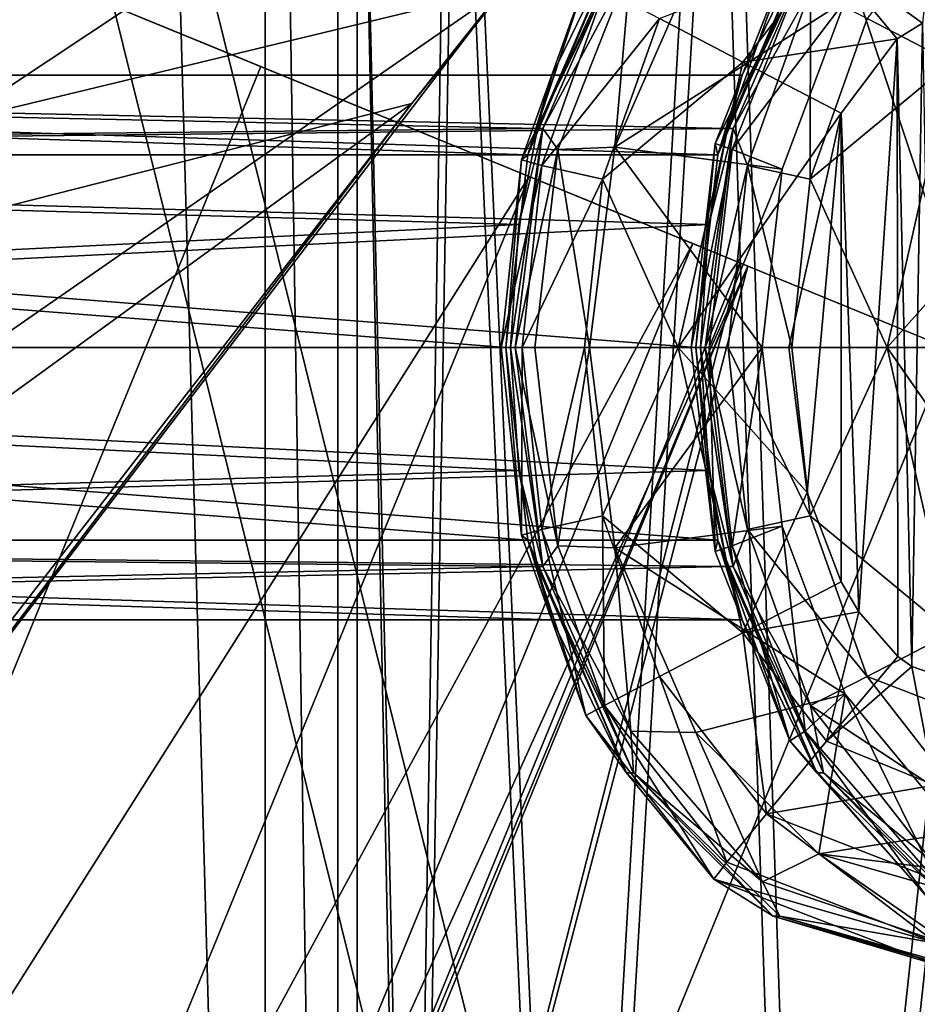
# Model space of a CAD drawing. Header units: metres. Extents: x 0 to 808, y -804 to 0.
# Tile 15 of 126: x 112 to 137, y -669 to -642. Entities that reach past the tile are written whole.
import ezdxf

# ---------------------------------------------------------------- set-up
doc = ezdxf.new("R2010")
doc.units = ezdxf.units.M

msp = doc.modelspace()

# ---------------------------------------------------------------- linework, layer by layer
at = {"layer": 'top'}
for points in [[(87.910515, -650.11853, 664.009521), (125.118622, -641.142212, 664.00946), (68.205917, -622.39209, 664.009766)], [(113.39991, -632.996216, 530.953369), (136.397217, -627.29718, 628.134583), (103.518494, -649.13324, 543.650635)], [(136.397217, -627.29718, 628.134583), (122.616959, -644.282654, 628.134583), (103.518494, -649.13324, 543.650635)], [(136.397217, -627.29718, 628.134583), (125.118622, -641.142212, 662.00946), (122.616959, -644.282654, 628.134583)], [(103.518494, -649.13324, 543.650635), (76.418304, -654.957031, 433.135529), (113.39991, -632.996216, 530.953369)], [(76.418304, -654.957031, 433.135529), (82.903275, -639.716919, 411.269318), (113.39991, -632.996216, 530.953369)], [(87.910515, -650.11853, 664.009521), (88.207954, -666.740356, 664.009521), (125.118622, -641.142212, 664.00946)], [(88.207954, -666.740356, 664.009521), (97.91954, -676.753174, 664.00946), (125.118622, -641.142212, 664.00946)], [(97.91954, -676.753174, 662.00946), (125.118622, -641.142212, 662.00946), (97.91954, -676.753174, 664.00946)], [(125.118622, -641.142212, 662.00946), (125.118622, -641.142212, 664.00946), (97.91954, -676.753174, 664.00946)], [(125.118622, -641.142212, 662.00946), (97.91954, -676.753174, 662.00946), (122.616959, -644.282654, 628.134583)], [(103.518494, -649.13324, 543.650635), (122.616959, -644.282654, 628.134583), (94.491257, -664.702576, 556.889282)], [(122.616959, -644.282654, 628.134583), (109.211479, -661.565369, 628.134583), (94.491257, -664.702576, 556.889282)], [(122.616959, -644.282654, 628.134583), (97.91954, -676.753174, 662.00946), (109.211479, -661.565369, 628.134583)]]:
    msp.add_3dface(points, dxfattribs=at)
at = {"layer": 'top0123411'}
for points in [[(138.105728, -638.161499, 2030.058228), (135.160309, -641.94928, 2030.083862), (137.485138, -643.148438, 2031.800781)], [(136.684723, -642.074585, 1372.388672), (134.038589, -640.1604, 1373.017822), (137.01152, -638.952942, 1372.992065)], [(128.532883, -639.292114, 1402.460938), (127.412704, -640.867676, 1380.469849), (125.811661, -645.703064, 1397.182495)], [(125.811661, -645.703064, 1397.182495), (126.480629, -643.50769, 1402.478882), (128.532883, -639.292114, 1402.460938)], [(126.075562, -644.976379, 1406.940552), (128.725174, -639.291687, 1424.460083), (128.532883, -639.292114, 1402.460938)], [(128.725174, -639.291687, 1424.460083), (126.075562, -644.976379, 1406.940552), (126.228775, -644.975891, 1424.481934)], [(126.480629, -643.50769, 1402.478882), (126.075562, -644.976379, 1406.940552), (128.532883, -639.292114, 1402.460938)], [(128.725174, -639.291687, 1424.460083), (126.228775, -644.975891, 1424.481934), (128.645981, -640.437683, 1427.289429)], [(133.768814, -639.292114, 2002.43811), (133.02951, -640.173096, 1980.443726), (131.047577, -645.703064, 1997.159668)], [(131.047577, -645.703064, 1997.159668), (131.716553, -643.50769, 2002.456055), (133.768814, -639.292114, 2002.43811)], [(131.311478, -644.976379, 2006.917725), (133.96109, -639.291687, 2024.437256), (133.768814, -639.292114, 2002.43811)], [(133.96109, -639.291687, 2024.437256), (131.311478, -644.976379, 2006.917725), (131.464691, -644.975891, 2024.459106)], [(131.716553, -643.50769, 2002.456055), (131.311478, -644.976379, 2006.917725), (133.768814, -639.292114, 2002.43811)], [(133.96109, -639.291687, 2024.437256), (131.464691, -644.975891, 2024.459106), (133.595886, -641.148865, 2027.494995)], [(134.038589, -640.1604, 1373.017822), (131.736206, -643.148438, 1373.037964), (129.441681, -641.94928, 1374.795166)], [(133.02951, -640.173096, 1980.443726), (133.448578, -640.437683, 1977.61145), (130.975128, -645.392334, 1980.46167)], [(133.02951, -640.173096, 1980.443726), (130.975128, -645.392334, 1980.46167), (131.047577, -645.703064, 1997.159668)], [(135.989304, -642.506104, 1372.394775), (131.736206, -643.148438, 1373.037964), (134.038589, -640.1604, 1373.017822)], [(136.684723, -642.074585, 1372.388672), (135.989304, -642.506104, 1372.394775), (134.038589, -640.1604, 1373.017822)], [(126.228775, -644.975891, 1424.481934), (126.641068, -645.550415, 1427.306885), (128.645981, -640.437683, 1427.289429)], [(128.645981, -640.437683, 1427.289429), (126.641068, -645.550415, 1427.306885), (128.208206, -645.488098, 1429.756348)], [(134.551758, -641.463013, 1975.138794), (130.435806, -640.400452, 1429.736938), (128.208206, -645.488098, 1429.756348)], [(128.645981, -640.437683, 1427.289429), (128.208206, -645.488098, 1429.756348), (130.435806, -640.400452, 1429.736938)], [(133.448578, -640.437683, 1977.61145), (131.443649, -645.550415, 1977.628906), (130.975128, -645.392334, 1980.46167)], [(133.448578, -640.437683, 1977.61145), (134.551758, -641.463013, 1975.138794), (131.443649, -645.550415, 1977.628906)], [(127.412704, -640.867676, 1380.469849), (127.922691, -641.148865, 1377.410889), (125.635559, -645.838074, 1380.485352)], [(127.412704, -640.867676, 1380.469849), (125.635559, -645.838074, 1380.485352), (125.811661, -645.703064, 1397.182495)], [(127.922691, -641.148865, 1377.410889), (126.19416, -645.998535, 1377.425903), (125.635559, -645.838074, 1380.485352)], [(127.922691, -641.148865, 1377.410889), (129.441681, -641.94928, 1374.795166), (126.19416, -645.998535, 1377.425903)], [(131.464691, -644.975891, 2024.459106), (131.867355, -645.998535, 2027.510132), (133.595886, -641.148865, 2027.494995)], [(133.595886, -641.148865, 2027.494995), (131.867355, -645.998535, 2027.510132), (133.586349, -646.372498, 2030.097656)], [(133.595886, -641.148865, 2027.494995), (133.586349, -646.372498, 2030.097656), (135.160309, -641.94928, 2030.083862)], [(128.208206, -645.488098, 1429.756348), (132.818405, -646.091614, 1975.153809), (134.551758, -641.463013, 1975.138794)], [(134.551758, -641.463013, 1975.138794), (132.818405, -646.091614, 1975.153809), (131.443649, -645.550415, 1977.628906)], [(129.441681, -641.94928, 1374.795166), (127.867729, -646.372498, 1374.808838), (126.19416, -645.998535, 1377.425903)], [(129.441681, -641.94928, 1374.795166), (131.736206, -643.148438, 1373.037964), (127.867729, -646.372498, 1374.808838)], [(135.160309, -641.94928, 2030.083862), (133.586349, -646.372498, 2030.097656), (137.485138, -643.148438, 2031.800781)], [(136.684723, -642.074585, 1372.388672), (136.388824, -659.795532, 1372.391235), (135.989304, -642.506104, 1372.394775)], [(136.684723, -642.074585, 1372.388672), (137.006226, -660.00769, 1372.385864), (136.388824, -659.795532, 1372.391235)], [(135.989304, -642.506104, 1372.394775), (134.445358, -644.54895, 1372.408203), (131.736206, -643.148438, 1373.037964)], [(135.989304, -642.506104, 1372.394775), (134.927551, -658.286011, 1372.404053), (134.445358, -644.54895, 1372.408203)], [(135.989304, -642.506104, 1372.394775), (136.003677, -659.521179, 1372.394653), (134.927551, -658.286011, 1372.404053)], [(136.388824, -659.795532, 1372.391235), (136.003677, -659.521179, 1372.394653), (135.989304, -642.506104, 1372.394775)], [(131.736206, -643.148438, 1373.037964), (129.957321, -651.00769, 1373.053467), (127.867729, -646.372498, 1374.808838)], [(134.445358, -644.54895, 1372.408203), (129.957321, -651.00769, 1373.053467), (131.736206, -643.148438, 1373.037964)], [(137.485138, -643.148438, 2031.800781), (133.586349, -646.372498, 2030.097656), (135.706253, -651.00769, 2031.816284)], [(135.706253, -651.00769, 2031.816284), (139.269363, -647.017395, 2032.391235), (137.485138, -643.148438, 2031.800781)], [(125.811661, -645.703064, 1397.182495), (57.224792, -645.704346, 1397.779785), (57.271072, -643.50769, 1403.082886)], [(126.480629, -643.50769, 1402.478882), (57.271072, -643.50769, 1403.082886), (126.075562, -644.976379, 1406.940552)], [(57.271072, -643.50769, 1403.082886), (57.317352, -645.704346, 1408.385986), (126.075562, -644.976379, 1406.940552)], [(126.480629, -643.50769, 1402.478882), (125.811661, -645.703064, 1397.182495), (57.271072, -643.50769, 1403.082886)], [(131.047577, -645.703064, 1997.159668), (62.460712, -645.704346, 1997.756958), (62.506992, -643.50769, 2003.060059)], [(131.716553, -643.50769, 2002.456055), (62.506992, -643.50769, 2003.060059), (131.311478, -644.976379, 2006.917725)], [(62.506992, -643.50769, 2003.060059), (62.553272, -645.704346, 2008.363159), (131.311478, -644.976379, 2006.917725)], [(131.716553, -643.50769, 2002.456055), (131.047577, -645.703064, 1997.159668), (62.506992, -643.50769, 2003.060059)], [(134.445358, -644.54895, 1372.408203), (133.006378, -651.00769, 1372.420776), (129.957321, -651.00769, 1373.053467)], [(133.509857, -654.997925, 1372.416382), (133.006378, -651.00769, 1372.420776), (134.445358, -644.54895, 1372.408203)], [(134.445358, -644.54895, 1372.408203), (134.445343, -657.46637, 1372.408203), (133.509857, -654.997925, 1372.416382)], [(134.927551, -658.286011, 1372.404053), (134.445343, -657.46637, 1372.408203), (134.445358, -644.54895, 1372.408203)], [(126.075562, -644.976379, 1406.940552), (57.317352, -645.704346, 1408.385986), (125.564003, -647.616821, 1409.176758)], [(131.311478, -644.976379, 2006.917725), (62.553272, -645.704346, 2008.363159), (130.799927, -647.616821, 2009.153931)], [(126.228775, -644.975891, 1424.481934), (125.564003, -647.616821, 1409.176758), (125.333931, -651.00769, 1409.989136)], [(125.333931, -651.00769, 1409.989136), (125.460464, -651.00769, 1424.488647), (126.228775, -644.975891, 1424.481934)], [(126.228775, -644.975891, 1424.481934), (125.460464, -651.00769, 1424.488647), (126.641068, -645.550415, 1427.306885)], [(126.075562, -644.976379, 1406.940552), (125.564003, -647.616821, 1409.176758), (126.228775, -644.975891, 1424.481934)], [(131.464691, -644.975891, 2024.459106), (130.799927, -647.616821, 2009.153931), (130.569855, -651.00769, 2009.966309)], [(130.569855, -651.00769, 2009.966309), (130.696381, -651.00769, 2024.465698), (131.464691, -644.975891, 2024.459106)], [(131.464691, -644.975891, 2024.459106), (130.696381, -651.00769, 2024.465698), (131.867355, -645.998535, 2027.510132)], [(131.311478, -644.976379, 2006.917725), (130.799927, -647.616821, 2009.153931), (131.464691, -644.975891, 2024.459106)], [(130.975128, -645.392334, 1980.46167), (131.443649, -645.550415, 1977.628906), (130.312424, -651.00824, 1980.467407)], [(130.975128, -645.392334, 1980.46167), (130.312424, -651.00824, 1980.467407), (130.43895, -651.00769, 1994.966919)], [(131.047577, -645.703064, 1997.159668), (130.975128, -645.392334, 1980.46167), (130.43895, -651.00769, 1994.966919)], [(125.203033, -651.00769, 1394.989746), (57.205624, -651.00769, 1395.58313), (57.224792, -645.704346, 1397.779785)], [(125.811661, -645.703064, 1397.182495), (125.203033, -651.00769, 1394.989746), (57.224792, -645.704346, 1397.779785)], [(57.317352, -645.704346, 1408.385986), (57.336521, -651.00769, 1410.58252), (125.564003, -647.616821, 1409.176758)], [(130.43895, -651.00769, 1994.966919), (62.441544, -651.00769, 1995.560303), (62.460712, -645.704346, 1997.756958)], [(131.047577, -645.703064, 1997.159668), (130.43895, -651.00769, 1994.966919), (62.460712, -645.704346, 1997.756958)], [(62.553272, -645.704346, 2008.363159), (62.572441, -651.00769, 2010.559692), (130.799927, -647.616821, 2009.153931)], [(125.811661, -645.703064, 1397.182495), (125.635559, -645.838074, 1380.485352), (125.203033, -651.00769, 1394.989746)], [(125.460464, -651.00769, 1424.488647), (126.001854, -651.00824, 1427.3125), (126.641068, -645.550415, 1427.306885)], [(126.641068, -645.550415, 1427.306885), (126.001854, -651.00824, 1427.3125), (127.506516, -651.008423, 1429.762451)], [(126.641068, -645.550415, 1427.306885), (127.506516, -651.008423, 1429.762451), (128.208206, -645.488098, 1429.756348)], [(127.506516, -651.008423, 1429.762451), (132.266113, -651.008301, 1975.158691), (128.208206, -645.488098, 1429.756348)], [(132.266113, -651.008301, 1975.158691), (132.818405, -646.091614, 1975.153809), (128.208206, -645.488098, 1429.756348)], [(131.443649, -645.550415, 1977.628906), (130.804443, -651.00824, 1977.634521), (130.312424, -651.00824, 1980.467407)], [(131.443649, -645.550415, 1977.628906), (132.818405, -646.091614, 1975.153809), (130.804443, -651.00824, 1977.634521)], [(125.635559, -645.838074, 1380.485352), (126.19416, -645.998535, 1377.425903), (125.0765, -651.00769, 1380.490234)], [(125.635559, -645.838074, 1380.485352), (125.0765, -651.00769, 1380.490234), (125.203033, -651.00769, 1394.989746)], [(126.19416, -645.998535, 1377.425903), (125.655884, -651.00769, 1377.430664), (125.0765, -651.00769, 1380.490234)], [(126.19416, -645.998535, 1377.425903), (127.867729, -646.372498, 1374.808838), (125.655884, -651.00769, 1377.430664)], [(130.696381, -651.00769, 2024.465698), (131.329086, -651.00769, 2027.514771), (131.867355, -645.998535, 2027.510132)], [(131.867355, -645.998535, 2027.510132), (131.329086, -651.00769, 2027.514771), (133.088806, -651.00769, 2030.101929)], [(131.867355, -645.998535, 2027.510132), (133.088806, -651.00769, 2030.101929), (133.586349, -646.372498, 2030.097656)], [(132.818405, -646.091614, 1975.153809), (132.266113, -651.008301, 1975.158691), (130.804443, -651.00824, 1977.634521)], [(127.867729, -646.372498, 1374.808838), (127.370193, -651.00769, 1374.813232), (125.655884, -651.00769, 1377.430664)], [(127.867729, -646.372498, 1374.808838), (129.957321, -651.00769, 1373.053467), (127.370193, -651.00769, 1374.813232)], [(133.586349, -646.372498, 2030.097656), (133.088806, -651.00769, 2030.101929), (135.706253, -651.00769, 2031.816284)], [(138.7659, -651.00769, 2032.39563), (139.269363, -647.017395, 2032.391235), (135.706253, -651.00769, 2031.816284)], [(125.564003, -647.616821, 1409.176758), (57.336521, -651.00769, 1410.58252), (125.333931, -651.00769, 1409.989136)], [(130.799927, -647.616821, 2009.153931), (62.572441, -651.00769, 2010.559692), (130.569855, -651.00769, 2009.966309)], [(125.203033, -651.00769, 1394.989746), (125.811653, -656.312195, 1397.182495), (57.205624, -651.00769, 1395.58313)], [(125.811653, -656.312195, 1397.182495), (57.224792, -656.310974, 1397.779785), (57.205624, -651.00769, 1395.58313)], [(57.336521, -651.00769, 1410.58252), (57.317352, -656.310974, 1408.385986), (125.563972, -654.398499, 1409.176758)], [(57.336521, -651.00769, 1410.58252), (125.563972, -654.398499, 1409.176758), (125.333931, -651.00769, 1409.989136)], [(130.43895, -651.00769, 1994.966919), (131.047577, -656.312195, 1997.159668), (62.441544, -651.00769, 1995.560303)], [(131.047577, -656.312195, 1997.159668), (62.460712, -656.310974, 1997.756958), (62.441544, -651.00769, 1995.560303)], [(62.572441, -651.00769, 2010.559692), (62.553272, -656.310974, 2008.363159), (130.799896, -654.398499, 2009.153931)], [(62.572441, -651.00769, 2010.559692), (130.799896, -654.398499, 2009.153931), (130.569855, -651.00769, 2009.966309)], [(125.0765, -651.00769, 1380.490234), (125.655884, -651.00769, 1377.430664), (125.635559, -656.177246, 1380.485352)], [(125.203033, -651.00769, 1394.989746), (125.0765, -651.00769, 1380.490234), (125.635559, -656.177246, 1380.485352)], [(125.203033, -651.00769, 1394.989746), (125.635559, -656.177246, 1380.485352), (125.811653, -656.312195, 1397.182495)], [(125.563972, -654.398499, 1409.176758), (126.228775, -657.03949, 1424.481934), (125.333931, -651.00769, 1409.989136)], [(126.228775, -657.03949, 1424.481934), (125.460464, -651.00769, 1424.488647), (125.333931, -651.00769, 1409.989136)], [(126.001854, -651.00824, 1427.3125), (125.460464, -651.00769, 1424.488647), (126.64135, -656.466064, 1427.306885)], [(125.460464, -651.00769, 1424.488647), (126.228775, -657.03949, 1424.481934), (126.64135, -656.466064, 1427.306885)], [(125.655884, -651.00769, 1377.430664), (126.19416, -656.016785, 1377.425903), (125.635559, -656.177246, 1380.485352)], [(125.655884, -651.00769, 1377.430664), (127.370193, -651.00769, 1374.813232), (126.19416, -656.016785, 1377.425903)], [(126.001854, -651.00824, 1427.3125), (126.64135, -656.466064, 1427.306885), (127.506516, -651.008423, 1429.762451)], [(127.370193, -651.00769, 1374.813232), (127.867729, -655.642822, 1374.808838), (126.19416, -656.016785, 1377.425903)], [(127.506516, -651.008423, 1429.762451), (126.64135, -656.466064, 1427.306885), (128.208572, -656.528992, 1429.756348)], [(129.957321, -651.00769, 1373.053467), (127.867729, -655.642822, 1374.808838), (127.370193, -651.00769, 1374.813232)], [(127.506516, -651.008423, 1429.762451), (128.208572, -656.528992, 1429.756348), (132.266113, -651.008301, 1975.158691)], [(127.867729, -655.642822, 1374.808838), (129.957321, -651.00769, 1373.053467), (131.736206, -658.866882, 1373.037964)], [(128.208572, -656.528992, 1429.756348), (132.818588, -655.924805, 1975.153809), (132.266113, -651.008301, 1975.158691)], [(133.006378, -651.00769, 1372.420776), (133.509857, -654.997925, 1372.416382), (129.957321, -651.00769, 1373.053467)], [(129.957321, -651.00769, 1373.053467), (133.509857, -654.997925, 1372.416382), (131.736206, -658.866882, 1373.037964)], [(130.43895, -651.00769, 1994.966919), (130.312424, -651.00824, 1980.467407), (130.975433, -656.624207, 1980.46167)], [(130.312424, -651.00824, 1980.467407), (130.804443, -651.00824, 1977.634521), (130.975433, -656.624207, 1980.46167)], [(130.43895, -651.00769, 1994.966919), (130.975433, -656.624207, 1980.46167), (131.047577, -656.312195, 1997.159668)], [(130.799896, -654.398499, 2009.153931), (131.464691, -657.03949, 2024.459106), (130.569855, -651.00769, 2009.966309)], [(131.464691, -657.03949, 2024.459106), (130.696381, -651.00769, 2024.465698), (130.569855, -651.00769, 2009.966309)], [(131.329086, -651.00769, 2027.514771), (130.696381, -651.00769, 2024.465698), (131.867355, -656.016785, 2027.510132)], [(131.867355, -656.016785, 2027.510132), (130.696381, -651.00769, 2024.465698), (131.464691, -657.03949, 2024.459106)], [(130.804443, -651.00824, 1977.634521), (131.443939, -656.466064, 1977.628906), (130.975433, -656.624207, 1980.46167)], [(130.804443, -651.00824, 1977.634521), (132.266113, -651.008301, 1975.158691), (131.443939, -656.466064, 1977.628906)], [(133.088806, -651.00769, 2030.101929), (131.329086, -651.00769, 2027.514771), (133.586349, -655.642822, 2030.097656)], [(133.586349, -655.642822, 2030.097656), (131.329086, -651.00769, 2027.514771), (131.867355, -656.016785, 2027.510132)], [(132.266113, -651.008301, 1975.158691), (132.818588, -655.924805, 1975.153809), (131.443939, -656.466064, 1977.628906)], [(135.706253, -651.00769, 2031.816284), (133.088806, -651.00769, 2030.101929), (133.586349, -655.642822, 2030.097656)], [(137.485138, -658.866882, 2031.800781), (135.706253, -651.00769, 2031.816284), (133.586349, -655.642822, 2030.097656)], [(140.204865, -657.46637, 2032.383057), (135.706253, -651.00769, 2031.816284), (137.485138, -658.866882, 2031.800781)], [(140.204865, -657.46637, 2032.383057), (138.7659, -651.00769, 2032.39563), (135.706253, -651.00769, 2031.816284)], [(57.317352, -656.310974, 1408.385986), (126.075562, -657.038879, 1406.940552), (125.563972, -654.398499, 1409.176758)], [(62.553272, -656.310974, 2008.363159), (131.311478, -657.038879, 2006.917725), (130.799896, -654.398499, 2009.153931)], [(125.563972, -654.398499, 1409.176758), (126.075562, -657.038879, 1406.940552), (126.228775, -657.03949, 1424.481934)], [(130.799896, -654.398499, 2009.153931), (131.311478, -657.038879, 2006.917725), (131.464691, -657.03949, 2024.459106)], [(133.509857, -654.997925, 1372.416382), (134.445343, -657.46637, 1372.408203), (131.736206, -658.866882, 1373.037964)], [(126.19416, -656.016785, 1377.425903), (127.867729, -655.642822, 1374.808838), (127.922691, -660.866455, 1377.410889)], [(127.867729, -655.642822, 1374.808838), (129.441681, -660.06604, 1374.795166), (127.922691, -660.866455, 1377.410889)], [(129.441681, -660.06604, 1374.795166), (127.867729, -655.642822, 1374.808838), (131.736206, -658.866882, 1373.037964)], [(135.160309, -660.06604, 2030.083862), (133.586349, -655.642822, 2030.097656), (131.867355, -656.016785, 2027.510132)], [(137.485138, -658.866882, 2031.800781), (133.586349, -655.642822, 2030.097656), (135.160309, -660.06604, 2030.083862)], [(125.635559, -656.177246, 1380.485352), (126.19416, -656.016785, 1377.425903), (127.412712, -661.147705, 1380.469849)], [(126.19416, -656.016785, 1377.425903), (127.922691, -660.866455, 1377.410889), (127.412712, -661.147705, 1380.469849)], [(132.818588, -655.924805, 1975.153809), (128.208572, -656.528992, 1429.756348), (134.552231, -660.553406, 1975.138672)], [(131.443939, -656.466064, 1977.628906), (132.818588, -655.924805, 1975.153809), (133.449173, -661.578674, 1977.61145)], [(131.867355, -656.016785, 2027.510132), (131.464691, -657.03949, 2024.459106), (133.595886, -660.866455, 2027.494995)], [(135.160309, -660.06604, 2030.083862), (131.867355, -656.016785, 2027.510132), (133.595886, -660.866455, 2027.494995)], [(132.818588, -655.924805, 1975.153809), (134.552231, -660.553406, 1975.138672), (133.449173, -661.578674, 1977.61145)], [(125.635559, -656.177246, 1380.485352), (127.412712, -661.147705, 1380.469849), (125.811653, -656.312195, 1397.182495)], [(125.811653, -656.312195, 1397.182495), (126.480629, -658.50769, 1402.478882), (57.224792, -656.310974, 1397.779785)], [(126.480629, -658.50769, 1402.478882), (57.271072, -658.50769, 1403.082886), (57.224792, -656.310974, 1397.779785)], [(57.317352, -656.310974, 1408.385986), (57.271072, -658.50769, 1403.082886), (126.075562, -657.038879, 1406.940552)], [(131.047577, -656.312195, 1997.159668), (131.716553, -658.50769, 2002.456055), (62.460712, -656.310974, 1997.756958)], [(131.716553, -658.50769, 2002.456055), (62.506992, -658.50769, 2003.060059), (62.460712, -656.310974, 1997.756958)], [(62.553272, -656.310974, 2008.363159), (62.506992, -658.50769, 2003.060059), (131.311478, -657.038879, 2006.917725)], [(125.811653, -656.312195, 1397.182495), (127.412712, -661.147705, 1380.469849), (128.532883, -662.723206, 1402.460938)], [(128.532883, -662.723206, 1402.460938), (126.480629, -658.50769, 1402.478882), (125.811653, -656.312195, 1397.182495)], [(126.64135, -656.466064, 1427.306885), (126.228775, -657.03949, 1424.481934), (128.646591, -661.578674, 1427.289429)], [(126.64135, -656.466064, 1427.306885), (128.646591, -661.578674, 1427.289429), (128.208572, -656.528992, 1429.756348)], [(128.208572, -656.528992, 1429.756348), (130.43663, -661.61615, 1429.736938), (134.552231, -660.553406, 1975.138672)], [(128.208572, -656.528992, 1429.756348), (128.646591, -661.578674, 1427.289429), (130.43663, -661.61615, 1429.736938)], [(130.975433, -656.624207, 1980.46167), (133.030136, -661.843323, 1980.443726), (131.047577, -656.312195, 1997.159668)], [(130.975433, -656.624207, 1980.46167), (131.443939, -656.466064, 1977.628906), (133.030136, -661.843323, 1980.443726)], [(131.047577, -656.312195, 1997.159668), (133.030136, -661.843323, 1980.443726), (133.768799, -662.723206, 2002.43811)], [(133.768799, -662.723206, 2002.43811), (131.716553, -658.50769, 2002.456055), (131.047577, -656.312195, 1997.159668)], [(131.443939, -656.466064, 1977.628906), (133.449173, -661.578674, 1977.61145), (133.030136, -661.843323, 1980.443726)], [(57.271072, -658.50769, 1403.082886), (126.480629, -658.50769, 1402.478882), (126.075562, -657.038879, 1406.940552)], [(62.506992, -658.50769, 2003.060059), (131.716553, -658.50769, 2002.456055), (131.311478, -657.038879, 2006.917725)], [(126.075562, -657.038879, 1406.940552), (128.725174, -662.723694, 1424.460083), (126.228775, -657.03949, 1424.481934)], [(126.480629, -658.50769, 1402.478882), (128.532883, -662.723206, 1402.460938), (126.075562, -657.038879, 1406.940552)], [(128.532883, -662.723206, 1402.460938), (128.725174, -662.723694, 1424.460083), (126.075562, -657.038879, 1406.940552)], [(126.228775, -657.03949, 1424.481934), (128.725174, -662.723694, 1424.460083), (128.646591, -661.578674, 1427.289429)], [(131.311478, -657.038879, 2006.917725), (133.96109, -662.723694, 2024.437256), (131.464691, -657.03949, 2024.459106)], [(131.716553, -658.50769, 2002.456055), (133.768799, -662.723206, 2002.43811), (131.311478, -657.038879, 2006.917725)], [(133.768799, -662.723206, 2002.43811), (133.96109, -662.723694, 2024.437256), (131.311478, -657.038879, 2006.917725)], [(131.464691, -657.03949, 2024.459106), (133.96109, -662.723694, 2024.437256), (133.595886, -660.866455, 2027.494995)], [(131.736206, -658.866882, 1373.037964), (134.445343, -657.46637, 1372.408203), (134.927551, -658.286011, 1372.404053)], [(131.736206, -658.866882, 1373.037964), (134.927551, -658.286011, 1372.404053), (134.038589, -661.854919, 1373.017822)], [(134.927551, -658.286011, 1372.404053), (136.003677, -659.521179, 1372.394653), (134.038589, -661.854919, 1373.017822)], [(129.441681, -660.06604, 1374.795166), (131.736206, -658.866882, 1373.037964), (132.387115, -663.853821, 1374.769409)], [(132.387115, -663.853821, 1374.769409), (131.736206, -658.866882, 1373.037964), (134.038589, -661.854919, 1373.017822)], [(139.787537, -661.854919, 2031.78064), (137.485138, -658.866882, 2031.800781), (135.160309, -660.06604, 2030.083862)], [(134.038589, -661.854919, 1373.017822), (136.003677, -659.521179, 1372.394653), (136.388824, -659.795532, 1372.391235)], [(137.01152, -663.062378, 1372.992065), (134.038589, -661.854919, 1373.017822), (136.388824, -659.795532, 1372.391235)], [(137.006226, -660.00769, 1372.385864), (137.01152, -663.062378, 1372.992065), (136.388824, -659.795532, 1372.391235)], [(127.922691, -660.866455, 1377.410889), (129.441681, -660.06604, 1374.795166), (131.297379, -665.18811, 1377.381348)], [(129.441681, -660.06604, 1374.795166), (132.387115, -663.853821, 1374.769409), (131.297379, -665.18811, 1377.381348)], [(138.105743, -663.853821, 2030.058228), (135.160309, -660.06604, 2030.083862), (133.595886, -660.866455, 2027.494995)], [(139.787537, -661.854919, 2031.78064), (135.160309, -660.06604, 2030.083862), (138.105743, -663.853821, 2030.058228)], [(134.552231, -660.553406, 1975.138672), (130.43663, -661.61615, 1429.736938), (133.824631, -664.954041, 1429.707275)], [(133.449173, -661.578674, 1977.61145), (134.552231, -660.553406, 1975.138672), (137.076141, -665.721924, 1977.579712)], [(133.824631, -664.954041, 1429.707275), (137.691483, -664.346191, 1975.111328), (134.552231, -660.553406, 1975.138672)], [(134.552231, -660.553406, 1975.138672), (137.691483, -664.346191, 1975.111328), (137.076141, -665.721924, 1977.579712)], [(127.412712, -661.147705, 1380.469849), (127.922691, -660.866455, 1377.410889), (130.937393, -665.654724, 1380.439087)], [(127.922691, -660.866455, 1377.410889), (131.297379, -665.18811, 1377.381348), (130.937393, -665.654724, 1380.439087)], [(133.595886, -660.866455, 2027.494995), (133.96109, -662.723694, 2024.437256), (136.970566, -665.18811, 2027.465576)], [(133.595886, -660.866455, 2027.494995), (136.970566, -665.18811, 2027.465576), (138.105743, -663.853821, 2030.058228)], [(127.412712, -661.147705, 1380.469849), (130.937393, -665.654724, 1380.439087), (128.532883, -662.723206, 1402.460938)], [(128.646591, -661.578674, 1427.289429), (132.27356, -665.721924, 1427.257813), (130.43663, -661.61615, 1429.736938)], [(128.646591, -661.578674, 1427.289429), (128.725174, -662.723694, 1424.460083), (132.27356, -665.721924, 1427.257813)], [(130.43663, -661.61615, 1429.736938), (132.27356, -665.721924, 1427.257813), (133.824631, -664.954041, 1429.707275)], [(133.030136, -661.843323, 1980.443726), (133.449173, -661.578674, 1977.61145), (136.812378, -666.150757, 1980.410767)], [(133.449173, -661.578674, 1977.61145), (137.076141, -665.721924, 1977.579712), (136.812378, -666.150757, 1980.410767)], [(137.01152, -663.062378, 1372.992065), (132.387115, -663.853821, 1374.769409), (134.038589, -661.854919, 1373.017822)], [(133.030136, -661.843323, 1980.443726), (136.812378, -666.150757, 1980.410767), (133.768799, -662.723206, 2002.43811)], [(128.532883, -662.723206, 1402.460938), (132.566254, -666.674133, 1402.425781), (128.725174, -662.723694, 1424.460083)], [(128.532883, -662.723206, 1402.460938), (130.937393, -665.654724, 1380.439087), (132.566254, -666.674133, 1402.425781)], [(132.566254, -666.674133, 1402.425781), (132.758057, -666.674133, 1424.424927), (128.725174, -662.723694, 1424.460083)], [(128.725174, -662.723694, 1424.460083), (132.758057, -666.674133, 1424.424927), (132.27356, -665.721924, 1427.257813)], [(133.768799, -662.723206, 2002.43811), (137.80217, -666.674133, 2002.402954), (133.96109, -662.723694, 2024.437256)], [(133.768799, -662.723206, 2002.43811), (136.812378, -666.150757, 1980.410767), (137.80217, -666.674133, 2002.402954)], [(137.80217, -666.674133, 2002.402954), (137.993973, -666.674133, 2024.4021), (133.96109, -662.723694, 2024.437256)], [(133.96109, -662.723694, 2024.437256), (137.993973, -666.674133, 2024.4021), (136.970566, -665.18811, 2027.465576)], [(132.387115, -663.853821, 1374.769409), (137.01152, -663.062378, 1372.992065), (137.026672, -665.66449, 1374.728882)], [(131.297379, -665.18811, 1377.381348), (132.387115, -663.853821, 1374.769409), (137.049377, -667.401489, 1377.330933)], [(137.049377, -667.401489, 1377.330933), (132.387115, -663.853821, 1374.769409), (137.026672, -665.66449, 1374.728882)], [(142.265793, -666.00769, 1975.071411), (137.691483, -664.346191, 1975.111328), (133.824631, -664.954041, 1429.707275)], [(132.27356, -665.721924, 1427.257813), (137.484695, -667.490967, 1427.21228), (133.824631, -664.954041, 1429.707275)], [(137.50618, -666.00769, 1429.675171), (142.265793, -666.00769, 1975.071411), (133.824631, -664.954041, 1429.707275)], [(133.824631, -664.954041, 1429.707275), (137.484695, -667.490967, 1427.21228), (137.50618, -666.00769, 1429.675171)], [(130.937393, -665.654724, 1380.439087), (131.297379, -665.18811, 1377.381348), (137.049377, -667.401489, 1377.330933)], [(137.049377, -667.401489, 1377.330933), (137.076035, -668.00769, 1380.38562), (130.937393, -665.654724, 1380.439087)], [(130.937393, -665.654724, 1380.439087), (137.076035, -668.00769, 1380.38562), (132.566254, -666.674133, 1402.425781)], [(132.27356, -665.721924, 1427.257813), (132.758057, -666.674133, 1424.424927), (137.484695, -667.490967, 1427.21228)], [(132.566254, -666.674133, 1402.425781), (137.268021, -668.00769, 1402.384766), (132.758057, -666.674133, 1424.424927)], [(132.566254, -666.674133, 1402.425781), (137.076035, -668.00769, 1380.38562), (137.268021, -668.00769, 1402.384766)], [(137.268021, -668.00769, 1402.384766), (137.460007, -668.00769, 1424.383911), (132.758057, -666.674133, 1424.424927)], [(132.758057, -666.674133, 1424.424927), (137.460007, -668.00769, 1424.383911), (137.484695, -667.490967, 1427.21228)]]:
    msp.add_3dface(points, dxfattribs=at)
at = {"layer": 'top0123416'}
for points in [[(213.83963, -670.892883, 1988.638184), (216.751785, -666.581909, 1984.93042), (134.91217, -696.406006, 1865.817383)], [(134.91217, -696.406006, 1865.817383), (216.751785, -666.581909, 1984.93042), (137.235626, -693.103394, 1863.620483)]]:
    msp.add_3dface(points, dxfattribs=at)
at = {"layer": 'top0123424'}
for points in [[(121.10894, -696.510193, 1842.590332), (122.716476, -696.510193, 1850.22644), (121.10894, -626.00769, 1842.590332)], [(122.716476, -696.510193, 1850.22644), (123.899422, -626.00769, 1852.559937), (121.10894, -626.00769, 1842.590332)], [(121.10894, -696.510193, 1842.590332), (121.10894, -626.00769, 1842.590332), (122.546188, -696.510193, 1834.920166)], [(121.10894, -626.00769, 1842.590332), (123.677109, -626.00769, 1832.561157), (122.546188, -696.510193, 1834.920166)], [(122.546188, -696.510193, 1834.920166), (123.677109, -626.00769, 1832.561157), (126.809273, -696.510193, 1828.383911)], [(122.716476, -696.510193, 1850.22644), (127.123726, -696.510193, 1856.666382), (123.899422, -626.00769, 1852.559937)], [(123.677109, -626.00769, 1832.561157), (130.915787, -626.00769, 1825.159668), (126.809273, -696.510193, 1828.383911)], [(127.123726, -696.510193, 1856.666382), (131.300842, -626.00769, 1859.798584), (123.899422, -626.00769, 1852.559937)], [(126.809273, -696.510193, 1828.383911), (130.915787, -626.00769, 1825.159668), (133.24913, -696.510193, 1823.976563)], [(127.123726, -696.510193, 1856.666382), (133.659943, -696.510193, 1860.929443), (131.300842, -626.00769, 1859.798584)], [(130.915787, -626.00769, 1825.159668), (140.885391, -626.00769, 1822.369263), (133.24913, -696.510193, 1823.976563)], [(133.659943, -696.510193, 1860.929443), (141.330017, -626.00769, 1862.366699), (131.300842, -626.00769, 1859.798584)], [(133.24913, -696.510193, 1823.976563), (140.885391, -626.00769, 1822.369263), (140.885391, -696.510193, 1822.369263)], [(133.659943, -696.510193, 1860.929443), (141.330032, -696.510193, 1862.366699), (141.330017, -626.00769, 1862.366699)]]:
    msp.add_3dface(points, dxfattribs=at)
at = {"layer": 'top0123425'}
for points in [[(87.516762, -679.22113, 431.26001), (114.814079, -690.40625, 431.26001), (104.578773, -637.581177, 431.26001)], [(104.578773, -637.581177, 333.559998), (118.458771, -643.268494, 333.559998), (101.396751, -684.908508, 333.559998)], [(114.814079, -690.40625, 431.26001), (131.876099, -648.766296, 431.26001), (104.578773, -637.581177, 431.26001)], [(131.876099, -648.766296, 431.26001), (131.655533, -648.675903, 411.059998), (104.578773, -637.581177, 431.26001)], [(131.655533, -648.675903, 411.059998), (131.876099, -648.766296, 391.059998), (104.578773, -637.581177, 431.26001)], [(104.578773, -637.581177, 431.26001), (131.876099, -648.766296, 391.059998), (130.358017, -648.144226, 371.180969)], [(130.358017, -648.144226, 371.180969), (125.844872, -646.294983, 351.839844), (104.578773, -637.581177, 431.26001)], [(125.844872, -646.294983, 351.839844), (118.458771, -643.268494, 333.559998), (104.578773, -637.581177, 431.26001)], [(104.578773, -637.581177, 431.26001), (118.458771, -643.268494, 333.559998), (104.578773, -637.581177, 333.559998)], [(101.396751, -684.908508, 333.559998), (118.458771, -643.268494, 333.559998), (125.844872, -646.294983, 351.839844)], [(108.782852, -687.934937, 351.839844), (101.396751, -684.908508, 333.559998), (125.844872, -646.294983, 351.839844)], [(108.782852, -687.934937, 351.839844), (125.844872, -646.294983, 351.839844), (130.358017, -648.144226, 371.180969)], [(113.295998, -689.78418, 371.180969), (108.782852, -687.934937, 351.839844), (130.358017, -648.144226, 371.180969)], [(113.295998, -689.78418, 371.180969), (130.358017, -648.144226, 371.180969), (131.876099, -648.766296, 391.059998)], [(114.593521, -690.315857, 411.059998), (131.655533, -648.675903, 411.059998), (120.366074, -692.681152, 416.294586)], [(131.876099, -648.766296, 411.059998), (131.655533, -648.675903, 411.059998), (114.593521, -690.315857, 411.059998)], [(131.655533, -648.675903, 411.059998), (137.428085, -651.041199, 416.294586), (120.366074, -692.681152, 416.294586)], [(131.876099, -648.766296, 431.26001), (137.428085, -651.041199, 416.294586), (131.655533, -648.675903, 411.059998)], [(131.655533, -648.675903, 411.059998), (131.876099, -648.766296, 411.059998), (131.876099, -648.766296, 391.059998)], [(114.814079, -690.40625, 391.059998), (113.295998, -689.78418, 371.180969), (131.876099, -648.766296, 391.059998)], [(114.814079, -690.40625, 411.059998), (131.876099, -648.766296, 411.059998), (114.593521, -690.315857, 411.059998)], [(114.814079, -690.40625, 431.26001), (120.366074, -692.681152, 416.294586), (131.876099, -648.766296, 431.26001)], [(114.814079, -690.40625, 411.059998), (114.814079, -690.40625, 391.059998), (131.876099, -648.766296, 411.059998)], [(114.814079, -690.40625, 391.059998), (131.876099, -648.766296, 391.059998), (131.876099, -648.766296, 411.059998)], [(120.366074, -692.681152, 416.294586), (137.428085, -651.041199, 416.294586), (131.876099, -648.766296, 431.26001)]]:
    msp.add_3dface(points, dxfattribs=at)
at = {"layer": 'top0123458'}
for points in [[(110.62793, -77.358109, 115.091583), (120.582596, -76.835205, 114.917824), (120.582596, -727.197693, 114.917824)], [(120.582596, -727.197693, 114.917824), (120.582596, -76.835205, 114.917824), (602.851624, -402.016144, 106.499786)], [(110.62793, -726.674744, 115.091583), (110.62793, -77.358109, 115.091583), (120.582596, -727.197693, 114.917824)], [(100.642296, -80.94912, 118.266342), (118.575203, -725.486145, 117.953323), (118.575211, -78.546761, 117.953323)], [(118.575203, -725.486145, 117.953323), (605.043579, -402.016144, 109.461983), (118.575211, -78.546761, 117.953323)], [(100.642296, -723.08374, 118.266342), (118.575203, -725.486145, 117.953323), (100.642296, -80.94912, 118.266342)], [(606.131226, -413.87265, 109.443001), (605.043579, -402.016144, 109.461983), (118.575203, -725.486145, 117.953323)], [(602.851624, -402.016144, 106.499786), (603.975037, -414.262024, 106.480179), (120.582596, -727.197693, 114.917824)], [(609.617432, -425.999451, 109.382149), (606.131226, -413.87265, 109.443001), (118.575203, -725.486145, 117.953323)], [(603.975037, -414.262024, 106.480179), (607.575745, -426.787109, 106.417328), (120.582596, -727.197693, 114.917824)], [(118.575203, -725.486145, 117.953323), (614.846802, -436.389954, 109.290871), (609.617432, -425.999451, 109.382149)], [(607.575745, -426.787109, 106.417328), (612.976318, -437.518005, 106.323059), (120.582596, -727.197693, 114.917824)], [(624.124634, -448.088928, 109.128922), (614.846802, -436.389954, 109.290871), (118.575203, -725.486145, 117.953323)], [(612.976318, -437.518005, 106.323059), (622.559387, -449.602051, 106.155792), (120.582596, -727.197693, 114.917824)], [(682.522278, -719.802856, 108.109589), (624.124634, -448.088928, 109.128922), (118.575203, -725.486145, 117.953323)], [(120.582596, -727.197693, 114.917824), (622.559387, -449.602051, 106.155792), (680.857727, -721.551392, 105.138191)]]:
    msp.add_3dface(points, dxfattribs=at)
at = {"layer": 'top0123459'}
for points in [[(55.057476, -402.016327, 2077.158691), (155.078293, -701.758606, 2143.832275), (194.333847, -620.789429, 2170)], [(108.399345, -732.077698, 2112.716309), (133.415726, -718.394958, 2129.39209), (55.057476, -402.016327, 2077.158691)], [(133.415726, -718.394958, 2129.39209), (155.078293, -701.758606, 2143.832275), (55.057476, -402.016327, 2077.158691)], [(156.902939, -699.938354, 2141.562012), (57.672646, -402.016327, 2075.415527), (195.279739, -620.789429, 2167.144043)], [(156.902939, -699.938354, 2141.562012), (135.748489, -716.185059, 2127.460693), (57.672646, -402.016327, 2075.415527)], [(135.748489, -716.185059, 2127.460693), (111.362381, -729.531311, 2111.204834), (57.672646, -402.016327, 2075.415527)]]:
    msp.add_3dface(points, dxfattribs=at)

doc.saveas('drawing.dxf')
